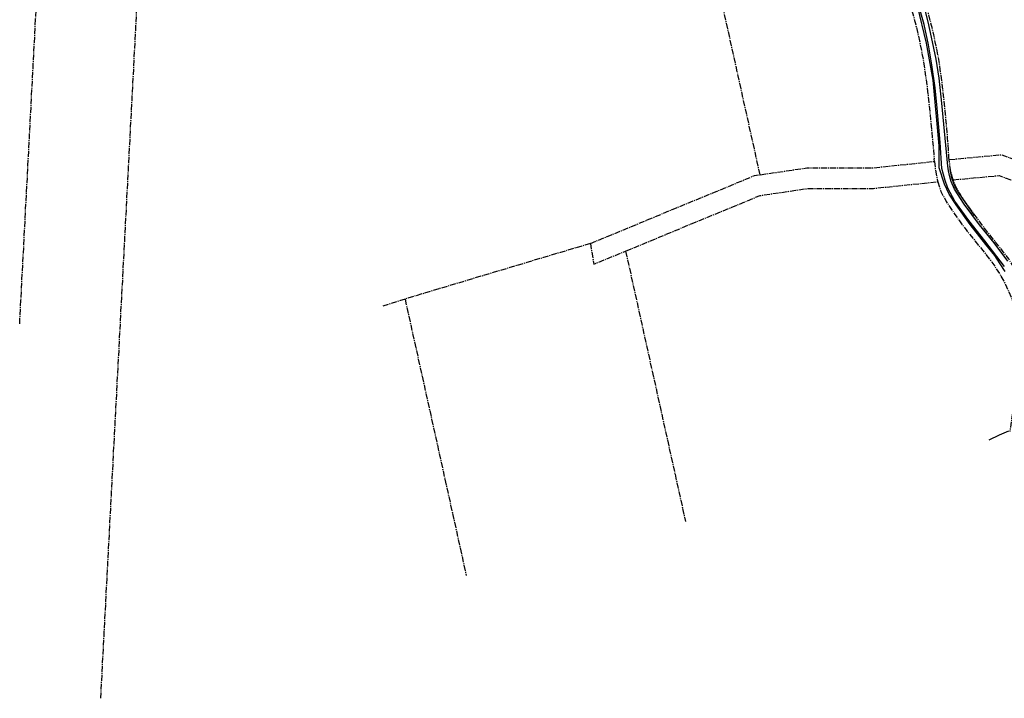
# Model space of a CAD drawing. Header units: metres. Extents: x 189938 to 192675, y 307646 to 311153.
# Tile 12 of 100: x 191301 to 191781, y 308569 to 308900. Entities that reach past the tile are written whole.
import ezdxf

# ---------------------------------------------------------------- set-up
doc = ezdxf.new("R2010")
doc.units = ezdxf.units.M
doc.linetypes.add('1-200 CENTER', pattern=[4.28625, 2.8575, -0.47625, 0.47625, -0.47625])
doc.layers.add('PH-BEST-KADASTRALE-GRENS', color=240, linetype='1-200 CENTER')
doc.layers.add('PH-BEST-KANTVERHARDING', color=252, linetype='Continuous')

msp = doc.modelspace()

# ---------------------------------------------------------------- linework, layer by layer
at = {"layer": 'PH-BEST-KADASTRALE-GRENS'}
for p, q in [((191661.629, 308824.507), (191638.798, 308927.632)), ((191300.831, 308751.881), (191309.395, 308915.728)), ((191340.352, 308569.277), (191358.156, 308909.916)), ((191746.604, 308831), (191746.486, 308832.26)), ((191578.91, 308791), (191488.602, 308763.922)), ((191596.092, 308787.287), (191625.278, 308655.46)), ((191488.602, 308763.922), (191477.37, 308760.305)), ((191488.602, 308763.922), (191518.43, 308629.202))]:
    msp.add_line(p, q, dxfattribs=at)
at = {"layer": 'PH-BEST-KADASTRALE-GRENS', "flags": 128}
for points in [[(191716.338, 308956.708), (191719.185, 308949.815), (191722.72, 308941.866), (191726.395, 308932.831), (191729.989, 308922.971), (191732.896, 308914.07), (191736.71, 308900.677), (191739.334, 308889.764), (191741.051, 308880.805), (191743.043, 308867.377), (191744.707, 308851.211), (191746.486, 308832.26)], [(191753.771, 308831.889), (191753.659, 308832.783), (191753.396, 308836.88), (191753.03, 308842.6), (191752.014, 308853.776), (191750.238, 308870.302), (191748.578, 308881.668), (191746.279, 308892.781), (191743.215, 308905.036), (191739.153, 308918.869), (191736.556, 308926.708), (191731.981, 308938.908), (191726.794, 308951.433), (191723.678, 308959.464)], [(191755.705, 308822.031), (191778.088, 308824.119), (191888.889, 308782.569), (191958.156, 308798.366), (192000, 308847.328)], [(191753.771, 308831.889), (191779.452, 308834.289), (191843.968, 308810.095), (191865.936, 308801.857), (191889.592, 308792.986), (191912.481, 308798.206)], [(191755.705, 308822.031), (191755.334, 308823.037), (191754.39, 308826.931), (191753.771, 308831.889)], [(191661.629, 308824.507), (191684.341, 308827.833), (191702.312, 308827.853), (191716.397, 308827.868), (191746.604, 308831)], [(191746.604, 308831), (191746.944, 308827.378), (191746.977, 308827.03), (191747.955, 308822.133), (191748.212, 308821.112)], [(191578.91, 308791), (191658.966, 308824.117), (191661.629, 308824.507)], [(192000, 308702.161), (191997.2, 308701.947), (191959.997, 308700.055), (191929.473, 308698.201), (191911.321, 308697.319), (191897.011, 308697.319), (191842.231, 308699.339), (191792.847, 308701.551), (191791.91, 308704.714), (191793.326, 308715.386), (191794.596, 308726.186), (191795.238, 308736.449), (191795.234, 308749.252), (191794.181, 308757.413), (191792.328, 308764.428), (191790.092, 308769.822), (191786.856, 308776.811), (191782.786, 308783.507), (191776.372, 308791.716), (191770.453, 308799.146), (191763.071, 308809.214), (191759.216, 308814.809), (191757.794, 308817.204), (191756.975, 308818.584), (191755.705, 308822.031)], [(191596.092, 308787.287), (191661.593, 308814.381), (191685.178, 308817.834), (191716.922, 308817.869), (191748.212, 308821.112)], [(191748.212, 308821.112), (191749.718, 308816.402), (191752.366, 308811.433), (191756.582, 308805.109), (191762.037, 308797.577), (191770.19, 308787.547), (191774.626, 308781.912), (191778.431, 308776.084), (191781.218, 308771.069), (191783.95, 308764.878), (191786.048, 308758.354), (191787.358, 308751.68), (191787.928, 308744.769), (191787.935, 308737.027), (191787.47, 308729.677), (191786.691, 308722.763), (191784.207, 308705.428), (191783.326, 308699.275)], [(191578.91, 308791), (191580.612, 308780.884), (191596.092, 308787.287)]]:
    msp.add_lwpolyline(points, dxfattribs=at)
at = {"layer": 'PH-BEST-KANTVERHARDING', "color": 8}
for points in [[(191748.889, 308827.817), (191748.89, 308838.52), (191748.909, 308838.529), (191745.941, 308870.599), (191742.72, 308888.669), (191738.32, 308906.861), (191734.01, 308921.93), (191729.07, 308935.119), (191722.81, 308949.54), (191719.62, 308956.13), (191717.091, 308960.82), (191712.59, 308959.37), (191707.19, 308957.39), (191701.739, 308954.9), (191697.39, 308952.729)], [(191743.55, 308899.08), (191741.831, 308905.431), (191740.481, 308910.241), (191738.07, 308917.96), (191735.78, 308924.91), (191732.8, 308933.351), (191730.541, 308939.35), (191728.34, 308944.68), (191725.541, 308951.161), (191724.969, 308952.173)], [(191780.729, 308779.771), (191771.12, 308792.29), (191763.35, 308802.21), (191756.561, 308811.69), (191753.07, 308817.9), (191751.751, 308821.77), (191750.141, 308827.619), (191749.369, 308840.27), (191747.959, 308857.04), (191746.891, 308866.83), (191745.271, 308878.111), (191743.69, 308887.78), (191741.529, 308897.749), (191737.911, 308910.949), (191733.451, 308924.761), (191729.61, 308935.14), (191726.151, 308943.44), (191723.74, 308948.91), (191722.871, 308951.345)], [(191782.32, 308782.45), (191775.63, 308791.341), (191768.489, 308800.11), (191761.081, 308810.16), (191756.39, 308817.509), (191754.7, 308821.229), (191754.029, 308823.409), (191753.47, 308826.44), (191753.14, 308828.69), (191752.139, 308838.91), (191750.271, 308859.48), (191748.94, 308871.56), (191747.409, 308880.861), (191745.201, 308891.64), (191743.55, 308899.08)], [(191781.076, 308777.369), (191778.58, 308781.107), (191775.964, 308785.064), (191771.562, 308790.482), (191763.937, 308800.312), (191757.104, 308809.841), (191753.751, 308815.022), (191751.527, 308819.961), (191748.889, 308827.817)], [(191766.12, 308804.69), (191758.53, 308815.72), (191756.58, 308818.96), (191755.03, 308822.93), (191754.191, 308827)], [(191773.218, 308695.239), (191778.323, 308697.695), (191782.799, 308699.683)]]:
    msp.add_lwpolyline(points, dxfattribs=at)

doc.saveas('drawing.dxf')
